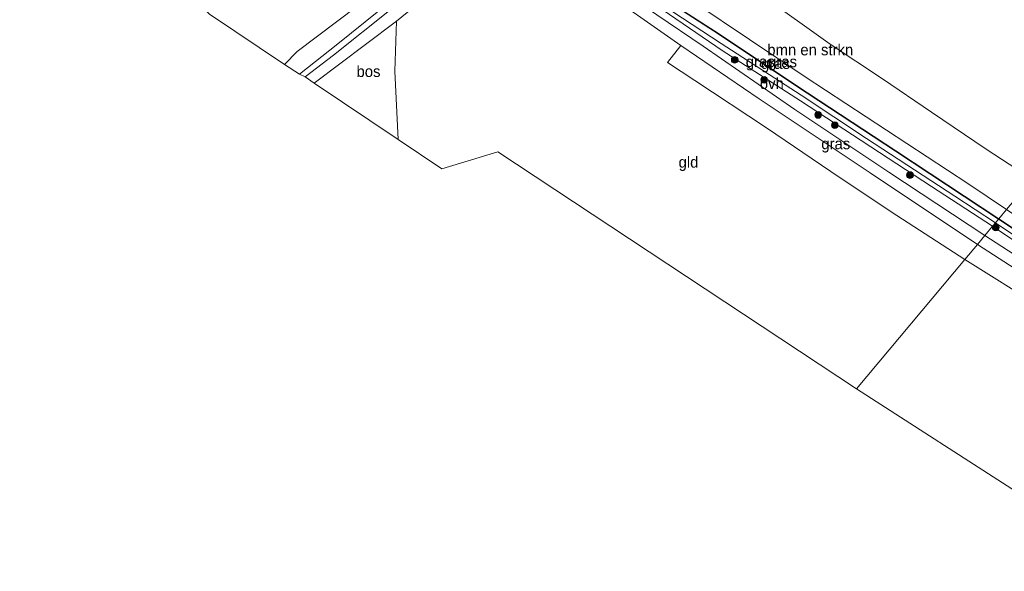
# Model space of a CAD drawing. Header units: millimetres. Extents: x 180000 to 190000, y 466229 to 468626.
# Tile 146 of 202: x 185910 to 186132, y 467002 to 467126. Entities that reach past the tile are written whole.
import ezdxf
from ezdxf.enums import TextEntityAlignment as Align

# ---------------------------------------------------------------- set-up
doc = ezdxf.new("R2010")
doc.units = ezdxf.units.MM
for name, color, linetype, lineweight in [('af-bs-rasterhekwerk', 8, 'hekwerk', 18), ('bp-b5-bomenstruiken', 93, 'Continuous', 18), ('bp-b5-bos', 93, 'Continuous', 18), ('bp-b5-grasland', 93, 'Continuous', 18), ('bp-bs-boom', 93, 'Continuous', 18), ('gw-bs-insteekwatergang', 93, 'Continuous', 18), ('gw-bs-kruinlijn', 93, 'Continuous', 18), ('gw-bs-teenlijn', 93, 'Continuous', 18), ('kd-bs-opnamedtmgrens', 173, 'Continuous', 18), ('og-b5-grond_ingericht', 253, 'Continuous', 18), ('og-bs-hulpgeometrie', 53, 'Continuous', 18), ('vh-b5-verh_soort', 8, 'Continuous', 18), ('wh-bs-greppel', 133, 'greppel', 18)]:
    doc.layers.add(name, color=color, linetype=linetype, lineweight=lineweight)
doc.styles.add('rtw_iso', font='iso-rtw.shx')
doc.linetypes.add('greppel', pattern='A,25.5,-0.01,[14,RTW.shx,S=1,R=0,X=0,Y=0],1,[14,RTW.shx,S=1,R=0,X=0,Y=0],1,[14,RTW.shx,S=1,R=0,X=0,Y=0],1,[14,RTW.shx,S=1,R=0,X=0,Y=0],1,[14,RTW.shx,S=1,R=0,X=0,Y=0],0.5,-0.01', length=30.02)
doc.linetypes.add('hekwerk', pattern='A,7,-1.5,[1,RTW.shx,S=0.75,R=0,X=0,Y=0],-1.5', length=10)

# ---------------------------------------------------------------- blocks, each defined once
blk = doc.blocks.new('dtbattr-r')
at = {"style": 'rtw_iso'}
blk.add_attdef('TAG', text='', height=2.5, dxfattribs=at).set_placement((0, 0), align=Align.MIDDLE_CENTER)
blk = doc.blocks.new('boom')
blk.add_hatch(color=256).paths.add_polyline_path([(-0.75, 0, 1), (0.75, 0, 1)])
blk.add_circle((0, 0), 0.75)
blk = doc.blocks.new('d33az_ACAD_1_FMEBLOCK160')
at = {"layer": 'vh-b5-verh_soort'}
for points in [[(38.55, 57.25, 73.3), (41.4, 54.37, 73.27), (43.9, 51.72, 73.25), (47.23, 48.14, 73.32), (49.94, 46.2, 73.36), (52.23, 44.74, 73.31), (54.23, 44.38, 73.21), (56.54, 44.34, 73.27), (57.86, 44.59, 73.26), (59.05, 45.43, 73.24), (60, 47.12, 73.18), (60.05, 48.32, 73.22), (61.71, 38.24, 73.35), (63.72, 16.62, 73.65), (62.05, 22.8, 73.63), (59.86, 29.45, 73.6), (60.82, 17.68, 73.74), (63.85, -14.44, 73.87), (64.69, -22.34, 74.07), (67.83, -55.19, 74.21), (69.1, -64.71, 74.3), (69.46, -64.98, 74.35), (69.84, -64.92, 74.35), (71.92, -61.9, 74.47), (72.67, -69.09, 74.71), (70.96, -67.73, 74.68), (70.38, -67.64, 74.67), (69.74, -67.86, 74.67), (70.94, -84.26, 74.65), (72.72, -101.26, 75.05), (75.29, -124.59, 75.11), (76.12, -136.3, 75.27), (72.88, -136.3, 75.3), (71.99, -127.06, 75.11), (64.33, -127.81, 75.37), (64.06, -125.15, 75.35), (71.69, -124.42, 75.11), (69.44, -100.73, 74.89), (66.57, -65.95, 74.32), (62.55, -27.22, 74.02), (56.88, 22.16, 73.75), (55.97, 36.08, 73.58), (51.56, 39.83, 73.5), (48.61, 41.49, 73.42), (44.07, 43.84, 73.47), (41.06, 45.46, 73.46), (38.97, 47.4, 73.48), (37.3, 49.48, 73.43), (34.78, 54, 73.43), (31.72, 59.44, 73.42), (29.66, 61.93, 73.44), (27.34, 63.93, 73.37), (15.78, 72.16, 73.26), (-4.64, 86.58, 73.1), (-23.31, 99.9, 72.72), (-39.53, 110.85, 72.35), (-58.1, 122.68, 72.21), (-76.12, 134.32, 72.02), (-74.46, 136.3, 72.22), (-54.89, 123.69, 72.32), (-33.71, 109.67, 72.58), (-9.6, 92.88, 73.06), (14.65, 75.85, 73.33), (30.16, 64.66, 73.37), (34.95, 60.55, 73.34)], [(41.67, 48.21, 73.41), (44.15, 47.1, 73.42), (41.79, 49.98, 73.34), (39.03, 52.94, 73.26), (37.1, 54.92, 73.27), (38.28, 52.48, 73.33), (39.57, 50.26, 73.45), (40.58, 49.01, 73.44)]]:
    blk.add_polyline3d(points, close=True, dxfattribs=at)

msp = doc.modelspace()

# ---------------------------------------------------------------- linework, layer by layer
at = {"layer": 'af-bs-rasterhekwerk'}
for points in [[(186132.17, 467082.87, 71.98), (186123.46, 467088.7, 71.87), (186086.88, 467112.7, 72.66), (186049.31, 467137.92, 73.6)], [(186055.93, 467115.91, 73.2), (186062.02, 467111.87, 73.03), (186078.14, 467101.18, 72.81), (186092.67, 467091.44, 72.58), (186106.17, 467082.34, 72.36), (186122.74, 467071.61, 72.1)], [(186244.97, 466980.24, 73.57), (186239.75, 466987.24, 73.47), (186237.48, 466990.47, 73.4), (186234.08, 466994.21, 73.4), (186230.91, 466997.45, 73.41), (186229.43, 466998.67, 73.41), (186216.22, 467008.83, 73.26), (186195.36, 467023.84, 73.02), (186178.48, 467035.79, 72.67), (186156.98, 467049.88, 72.34), (186139.76, 467061, 72.07), (186122.74, 467071.61, 72.1)]]:
    msp.add_polyline3d(points, dxfattribs=at)
at = {"layer": 'bp-b5-bomenstruiken'}
msp.add_polyline3d([(186137.89, 467089.69, 71.94), (186127.54, 467096.39, 72.01), (186115.29, 467104.71, 72.17), (186104.29, 467112.2, 72.32), (186092.46, 467120.04, 72.44), (186077.05, 467131.1, 72.61), (186067.19, 467138.05, 72.96), (186055.18, 467145.57, 73.45), (186041.4, 467154.8, 73.92), (186031.54, 467161.39, 74.27), (186023.94, 467167.28, 74.43), (186016.09, 467172.58, 74.88), (186005.27, 467178.74, 75.47), (186000.16, 467182.65, 75.71), (185993.87, 467188.06, 75.54), (185984.39, 467197.14, 75.32), (185977.54, 467204.08, 74.89), (185967.46, 467213.49, 74.61), (185958.51, 467221.98, 74.29), (185948.79, 467230.71, 73.8), (185940.38, 467237.73, 73.42), (185932.23, 467245.17, 73.44), (185919.15, 467255.38, 73.57), (185908.16, 467264.32, 74.17)], dxfattribs=at)
for points in [[(186041.4, 467154.8, 73.92), (186055.18, 467145.57, 73.45), (186067.19, 467138.05, 72.96), (186077.05, 467131.1, 72.61), (186092.46, 467120.04, 72.44), (186104.29, 467112.2, 72.32), (186115.29, 467104.71, 72.17), (186127.54, 467096.39, 72.01), (186137.89, 467089.69, 71.94), (186132.17, 467082.87, 71.98), (186123.46, 467088.7, 71.87), (186086.88, 467112.7, 72.66), (186049.31, 467137.92, 73.6), (186043.83, 467142.52, 73.81), (186043.52, 467143.74, 73.86), (186042.65, 467144.69, 73.98), (186041.54, 467145.73, 73.96), (186040.54, 467146.14, 73.98), (186039.49, 467146.22, 73.9), (186031.61, 467152.71, 74.19), (186029.92, 467151.18, 73.96), (186028.93, 467150.87, 74.2), (186023.94, 467167.28, 74.43), (186031.54, 467161.39, 74.27)], [(186039.4, 467142.2, 75.2), (186040.24, 467141.47, 75.19), (186041.28, 467141.82, 75.17), (186043.83, 467142.52, 73.81), (186049.31, 467137.92, 73.6), (186086.88, 467112.7, 72.66), (186123.46, 467088.7, 71.87), (186132.17, 467082.87, 71.98), (186130.42, 467080.79, 71.62), (186107.24, 467096.03, 72.1), (186085, 467110.66, 72.29), (186067.57, 467122.26, 72.84), (186053.6, 467131.31, 73.34), (186046.95, 467135.79, 73.63), (186039.7, 467141.66, 73.85), (186032.79, 467147.72, 73.96), (186029.92, 467151.18, 73.96), (186031.61, 467152.71, 74.19), (186039.49, 467146.22, 73.9), (186039.69, 467143.33, 74.99)], [(186258.14, 466989.03, 73.29), (186254.97, 466988.89, 73.28), (186251.96, 466993.3, 73.25), (186248.98, 466997.48, 73.21), (186243.23, 467002.49, 73.16), (186233.25, 467009.84, 73.06), (186218.07, 467020.88, 73.06), (186202.07, 467032.09, 73.02), (186186.32, 467043.16, 72.82), (186173.07, 467052.32, 72.47), (186157.13, 467063.19, 72.26), (186130.42, 467080.79, 71.62), (186132.17, 467082.87, 71.98), (186162.21, 467062.76, 72.35), (186197.33, 467038.62, 72.99), (186207.48, 467031.49, 73.02), (186247.66, 467002.53, 73.02), (186248.67, 467001.24, 73.28), (186257.45, 466989.05, 73.36)]]:
    msp.add_polyline3d(points, close=True, dxfattribs=at)
at = {"layer": 'bp-b5-bos'}
msp.add_polyline3d([(185910.18, 467237.18, 74.17), (185913.63, 467233.94, 74.02), (185919.56, 467228.17, 74.05), (185934.3, 467213.79, 74.51), (185984.37, 467165.02, 76), (185999.04, 467155.08, 75.61), (186012.59, 467146.18, 74.77), (186013.63, 467144.75, 74.64), (186005.66, 467142.18, 75.06), (185996.77, 467136.31, 75.43), (185986.04, 467128.5, 75.59), (185972.64, 467118.4, 75.41), (185969.75, 467115.42, 74.76), (185952.95, 467126.72, 74.9), (185903.7, 467174.54, 75.02)], dxfattribs=at)
msp.add_polyline3d([(185994.57, 467113.95, 74.54), (185995.36, 467098.59, 74.17), (185976.46, 467111.27, 74.69), (185987.98, 467119.94, 74.9), (185994.97, 467125.2, 74.8)], close=True, dxfattribs=at)
at = {"layer": 'bp-b5-grasland'}
for points in [[(186129.69, 467079.9, 71.61), (186129.01, 467079.1, 72.03), (186115.24, 467088.04, 71.97), (186085.85, 467107.29, 72.57), (186068.19, 467118.6, 72.91), (186054.96, 467127.64, 73.34), (186046.53, 467133.63, 73.68), (186036.48, 467141.65, 74.02), (186030.26, 467146.84, 73.93), (186030.15, 467147.73, 73.9), (186030.83, 467148.28, 73.89), (186031.75, 467147.06, 73.67), (186035.39, 467143.69, 73.7), (186040.68, 467139.11, 73.48), (186047.04, 467134.06, 73.35), (186054.92, 467128.67, 72.86), (186068, 467120.14, 72.63), (186085.98, 467108.55, 72.16), (186100.64, 467098.84, 72.1), (186120.51, 467085.9, 71.58)], [(186130.37, 467080.71, 71.62), (186129.69, 467079.9, 71.61), (186120.51, 467085.9, 71.58), (186100.64, 467098.84, 72.1), (186085.98, 467108.55, 72.16), (186068, 467120.14, 72.63), (186054.92, 467128.67, 72.86), (186047.04, 467134.06, 73.35), (186040.68, 467139.11, 73.48), (186035.39, 467143.69, 73.7), (186031.75, 467147.06, 73.67), (186030.83, 467148.28, 73.89), (186031.73, 467148.23, 73.91), (186032.72, 467147.64, 73.96), (186039.64, 467141.59, 73.85), (186046.89, 467135.7, 73.63), (186053.55, 467131.22, 73.34), (186067.51, 467122.18, 72.84), (186084.95, 467110.58, 72.29), (186107.19, 467095.95, 72.1)], [(185981.75, 467120.08, 74.87), (185973.16, 467113.28, 74.71), (185969.75, 467115.42, 74.76), (185972.64, 467118.4, 75.41), (185986.04, 467128.5, 75.59), (185996.77, 467136.31, 75.43), (186005.66, 467142.18, 75.06), (186013.63, 467144.75, 74.64), (186008.09, 467140.59, 74.64), (185997.55, 467132.79, 74.74)], [(186125.61, 467075.03, 72.02), (186122.74, 467071.61, 72.1), (186106.17, 467082.34, 72.36), (186092.67, 467091.44, 72.58), (186078.14, 467101.18, 72.81), (186062.02, 467111.87, 73.03), (186055.93, 467115.91, 73.2), (186058.94, 467119.71, 73.11), (186076.51, 467107.75, 72.83), (186101.48, 467091.08, 72.31)], [(186251.69, 466991.29, 73.08), (186251.3, 466991.19, 73.11), (186250.54, 466991.68, 73.23), (186247.29, 466995.67, 73.22), (186243.35, 466999.14, 73.28), (186234.85, 467005.6, 73.31), (186226.14, 467011.81, 73.3), (186199.58, 467030.83, 72.98), (186179.86, 467044.59, 72.64), (186156.13, 467060.98, 72.12), (186129.01, 467079.1, 72.03), (186129.69, 467079.9, 71.61), (186156.48, 467061.82, 71.71), (186182.12, 467044.14, 72.2), (186224.9, 467013.92, 72.71), (186235.94, 467006.01, 72.96), (186243.68, 466999.85, 72.94), (186247.56, 466996.37, 72.94), (186250.75, 466992.58, 73.02)], [(186252, 466991.94, 73.17), (186251.69, 466991.29, 73.08), (186250.75, 466992.58, 73.02), (186247.56, 466996.37, 72.94), (186243.68, 466999.85, 72.94), (186235.94, 467006.01, 72.96), (186224.9, 467013.92, 72.71), (186182.12, 467044.14, 72.2), (186156.48, 467061.82, 71.71), (186129.69, 467079.9, 71.61), (186130.37, 467080.71, 71.62), (186157.07, 467063.1, 72.26), (186173.01, 467052.24, 72.47), (186186.27, 467043.08, 72.82), (186202.02, 467032, 73.02), (186218.01, 467020.79, 73.06), (186233.19, 467009.76, 73.06), (186243.17, 467002.42, 73.16), (186248.9, 466997.41, 73.21), (186251.87, 466993.26, 73.25)]]:
    msp.add_polyline3d(points, close=True, dxfattribs=at)
for points in [[(185993.79, 467127.9, 74.76), (185980.84, 467117.52, 74.72), (185974.4, 467112.68, 74.66), (185973.16, 467113.28, 74.71), (185981.75, 467120.08, 74.87), (185997.55, 467132.79, 74.74)], [(186054.96, 467127.64, 73.34), (186068.19, 467118.6, 72.91), (186085.85, 467107.29, 72.57), (186115.24, 467088.04, 71.97), (186129.01, 467079.1, 72.03), (186127.27, 467077.01, 72.22), (186105.69, 467091.29, 72.35), (186084.55, 467105.32, 72.74), (186063.94, 467119.54, 73.05), (186043.13, 467133.73, 73.75)], [(186053.6, 467131.31, 73.34), (186067.57, 467122.26, 72.84), (186085, 467110.66, 72.29), (186107.24, 467096.03, 72.1), (186130.42, 467080.79, 71.62), (186130.37, 467080.71, 71.62), (186107.19, 467095.95, 72.1), (186084.95, 467110.58, 72.29), (186067.51, 467122.18, 72.84), (186053.55, 467131.22, 73.34)], [(186236.67, 467001.26, 73.34), (186231.89, 467005.37, 73.37), (186216.38, 467016.56, 73.33), (186192.12, 467033.59, 73.06), (186168.01, 467050.38, 72.58), (186146.84, 467064.4, 72.32), (186127.27, 467077.01, 72.22), (186129.01, 467079.1, 72.03), (186156.13, 467060.98, 72.12), (186179.86, 467044.59, 72.64), (186199.58, 467030.83, 72.98), (186226.14, 467011.81, 73.3), (186234.85, 467005.6, 73.31), (186243.35, 466999.14, 73.28)], [(186248.9, 466997.41, 73.21), (186243.17, 467002.42, 73.16), (186233.19, 467009.76, 73.06), (186218.01, 467020.79, 73.06), (186202.02, 467032, 73.02), (186186.27, 467043.08, 72.82), (186173.01, 467052.24, 72.47), (186157.07, 467063.1, 72.26), (186130.37, 467080.71, 71.62), (186130.42, 467080.79, 71.62), (186157.13, 467063.19, 72.26), (186173.07, 467052.32, 72.47), (186186.32, 467043.16, 72.82), (186202.07, 467032.09, 73.02), (186218.07, 467020.88, 73.06), (186233.25, 467009.84, 73.06), (186243.23, 467002.49, 73.16), (186248.98, 466997.48, 73.21)], [(186229.43, 466998.67, 73.41), (186216.22, 467008.83, 73.26), (186195.36, 467023.84, 73.02), (186178.48, 467035.79, 72.67), (186156.98, 467049.88, 72.34), (186139.76, 467061, 72.07), (186122.74, 467071.61, 72.1), (186125.61, 467075.03, 72.02), (186143.63, 467063.39, 72.21), (186162.19, 467051.56, 72.35), (186178.41, 467040.61, 72.72), (186197.09, 467027.29, 73.1), (186217.51, 467012.87, 73.26), (186229.07, 467004.64, 73.37), (186231.39, 467002.64, 73.44), (186233.45, 467000.15, 73.42)]]:
    msp.add_polyline3d(points, dxfattribs=at)
at = {"layer": 'gw-bs-insteekwatergang'}
for points in [[(186129.01, 467079.1, 72.03), (186115.24, 467088.04, 71.97), (186085.85, 467107.29, 72.57), (186068.19, 467118.6, 72.91), (186054.96, 467127.64, 73.34), (186046.53, 467133.63, 73.68), (186036.48, 467141.65, 74.02), (186030.26, 467146.84, 73.93), (186030.15, 467147.73, 73.9), (186030.83, 467148.28, 73.89), (186031.73, 467148.23, 73.91), (186032.72, 467147.64, 73.96)], [(186130.37, 467080.71, 71.62), (186107.19, 467095.95, 72.1), (186084.95, 467110.58, 72.29), (186067.51, 467122.18, 72.84), (186053.55, 467131.22, 73.34), (186046.89, 467135.7, 73.63), (186039.64, 467141.59, 73.85), (186032.72, 467147.64, 73.96)], [(186130.37, 467080.71, 71.62), (186157.07, 467063.1, 72.26), (186173.01, 467052.24, 72.47), (186186.27, 467043.08, 72.82), (186202.02, 467032, 73.02), (186218.01, 467020.79, 73.06), (186233.19, 467009.76, 73.06), (186243.17, 467002.42, 73.16), (186248.9, 466997.41, 73.21), (186251.87, 466993.26, 73.25), (186252, 466991.94, 73.17), (186251.69, 466991.29, 73.08), (186251.3, 466991.19, 73.11), (186250.54, 466991.68, 73.23), (186247.29, 466995.67, 73.22), (186243.35, 466999.14, 73.28), (186234.85, 467005.6, 73.31), (186226.14, 467011.81, 73.3), (186199.58, 467030.83, 72.98), (186179.86, 467044.59, 72.64), (186156.13, 467060.98, 72.12), (186129.01, 467079.1, 72.03)]]:
    msp.add_polyline3d(points, dxfattribs=at)
at = {"layer": 'gw-bs-kruinlijn'}
for points in [[(185969.75, 467115.42, 74.76), (185972.64, 467118.4, 75.41), (185986.04, 467128.5, 75.59), (185996.77, 467136.31, 75.43), (186005.66, 467142.18, 75.06), (186013.63, 467144.75, 74.64)], [(186137.89, 467089.69, 71.94), (186127.54, 467096.39, 72.01), (186115.29, 467104.71, 72.17), (186104.29, 467112.2, 72.32), (186092.46, 467120.04, 72.44), (186077.05, 467131.1, 72.61)]]:
    msp.add_polyline3d(points, dxfattribs=at)
at = {"layer": 'gw-bs-teenlijn'}
msp.add_polyline3d([(185973.16, 467113.28, 74.71), (185981.75, 467120.08, 74.87), (185997.55, 467132.79, 74.74), (186008.09, 467140.59, 74.64), (186013.63, 467144.75, 74.64)], dxfattribs=at)
at = {"layer": 'kd-bs-opnamedtmgrens'}
for points in [[(186098.4, 467042.56, 72.76), (186017.77, 467095.79, 73.91), (186005.14, 467092.03, 73.88), (185995.36, 467098.59, 74.17), (185976.46, 467111.27, 74.69), (185974.4, 467112.68, 74.66), (185973.16, 467113.28, 74.71), (185969.75, 467115.42, 74.76), (185952.95, 467126.72, 74.9), (185903.7, 467174.54, 75.02), (185876.38, 467201, 74.83), (185839.7, 467231.49, 77.45), (185799.49, 467264.89, 77.59)], [(186098.4, 467042.56, 72.76), (186135.67, 467018.6, 72.75), (186212.79, 466963.36, 73.95), (186229.65, 466940.89, 74.18), (186230.27, 466809.52, 75.62), (186229.93, 466806.71, 75.79), (186229.98, 466802.84, 75.59), (186267.97, 466804.31, 75.36), (186274.61, 466804.41, 75.3), (186277.85, 466804.41, 75.27), (186281.14, 466804.37, 75.4), (186286.42, 466804.91, 75.47), (186293.29, 466805.11, 75.26), (186371.35, 466806.77, 74.81)]]:
    msp.add_polyline3d(points, dxfattribs=at)
at = {"layer": 'og-b5-grond_ingericht'}
msp.add_polyline3d([(186078.14, 467101.18, 72.81), (186092.67, 467091.44, 72.58), (186106.17, 467082.34, 72.36), (186122.74, 467071.61, 72.1), (186098.4, 467042.56, 72.76), (186017.77, 467095.79, 73.91), (186005.14, 467092.03, 73.88), (185995.36, 467098.59, 74.17), (185994.57, 467113.95, 74.54), (185994.97, 467125.2, 74.8), (186002.9, 467131.69, 74.7), (186009.82, 467136, 74.59), (186013.29, 467137.89, 74.44), (186016.65, 467139.17, 74.37), (186019.76, 467140.1, 74.28), (186022.22, 467140.48, 74.22), (186024.72, 467140.47, 74.14), (186027.1, 467140.05, 74.07), (186030.31, 467139.11, 74.01), (186033.95, 467137.23, 73.87), (186039.21, 467133.56, 73.68), (186058.94, 467119.71, 73.11), (186055.93, 467115.91, 73.2), (186062.02, 467111.87, 73.03)], close=True, dxfattribs=at)
msp.add_polyline3d([(186212.79, 466963.36, 73.95), (186135.67, 467018.6, 72.75), (186098.4, 467042.56, 72.76), (186122.74, 467071.61, 72.1), (186139.76, 467061, 72.07), (186156.98, 467049.88, 72.34), (186178.48, 467035.79, 72.67), (186195.36, 467023.84, 73.02), (186216.22, 467008.83, 73.26), (186229.43, 466998.67, 73.41)], dxfattribs=at)
at = {"layer": 'og-bs-hulpgeometrie'}
msp.add_polyline3d([(186098.4, 467042.56, 72.76), (186122.74, 467071.61, 72.1), (186125.61, 467075.03, 72.02), (186127.27, 467077.01, 72.22), (186129.01, 467079.1, 72.03), (186129.69, 467079.9, 71.61), (186130.37, 467080.71, 71.62), (186130.42, 467080.79, 71.62), (186132.17, 467082.87, 71.98)], dxfattribs=at)
at = {"layer": 'vh-b5-verh_soort'}
for points in [[(186043.13, 467133.73, 73.75), (186063.94, 467119.54, 73.05), (186084.55, 467105.32, 72.74), (186105.69, 467091.29, 72.35), (186127.27, 467077.01, 72.22), (186125.61, 467075.03, 72.02), (186101.48, 467091.08, 72.31), (186076.51, 467107.75, 72.83), (186058.94, 467119.71, 73.11), (186039.21, 467133.56, 73.68)], [(186002.9, 467131.69, 74.7), (185994.97, 467125.2, 74.8), (185987.98, 467119.94, 74.9), (185976.46, 467111.27, 74.69), (185974.4, 467112.68, 74.66), (185980.84, 467117.52, 74.72), (185993.79, 467127.9, 74.76)]]:
    msp.add_polyline3d(points, dxfattribs=at)
at = {"layer": 'wh-bs-greppel'}
for points in [[(186035.39, 467143.69, 73.7), (186040.68, 467139.11, 73.48), (186047.04, 467134.06, 73.35), (186054.92, 467128.67, 72.86), (186068, 467120.14, 72.63)], [(186129.69, 467079.9, 71.61), (186120.51, 467085.9, 71.58), (186100.64, 467098.84, 72.1), (186085.98, 467108.55, 72.16), (186068, 467120.14, 72.63)], [(186250.75, 466992.58, 73.02), (186247.56, 466996.37, 72.94), (186243.68, 466999.85, 72.94), (186235.94, 467006.01, 72.96), (186224.9, 467013.92, 72.71), (186182.12, 467044.14, 72.2), (186156.48, 467061.82, 71.71), (186129.69, 467079.9, 71.61)]]:
    msp.add_polyline3d(points, dxfattribs=at)

# ---------------------------------------------------------------- block references
at = {"layer": 'bp-b5-bomenstruiken'}
ref = msp.add_blockref('dtbattr-r', (186078.35, 467116.75, 73.51), dxfattribs=at)
ref.add_attrib('TAG', 'bmn en strkn', dxfattribs={"layer": '0', "height": 2.5, "style": 'rtw_iso'}).set_placement((186078.35, 467116.75, 73.51), align=Align.BOTTOM_LEFT)
at = {"layer": 'bp-b5-bos'}
ref = msp.add_blockref('dtbattr-r', (185985.98, 467111.89, 74.62), dxfattribs=at)
ref.add_attrib('TAG', 'bos', dxfattribs={"layer": '0', "height": 2.5, "style": 'rtw_iso'}).set_placement((185985.98, 467111.89, 74.62), align=Align.BOTTOM_LEFT)
at = {"layer": 'bp-b5-grasland'}
ref = msp.add_blockref('dtbattr-r', (186073.52, 467114.1, 73.63), dxfattribs=at)
ref.add_attrib('TAG', 'gras', dxfattribs={"layer": '0', "height": 2.5, "style": 'rtw_iso'}).set_placement((186073.52, 467114.1, 73.63), align=Align.BOTTOM_LEFT)
ref = msp.add_blockref('dtbattr-r', (186076.94, 467113.69, 72.97), dxfattribs=at)
ref.add_attrib('TAG', 'gras', dxfattribs={"layer": '0', "height": 2.5, "style": 'rtw_iso'}).set_placement((186076.94, 467113.69, 72.97), align=Align.BOTTOM_LEFT)
ref = msp.add_blockref('dtbattr-r', (186078.53, 467114.09, 72.93), dxfattribs=at)
ref.add_attrib('TAG', 'gras', dxfattribs={"layer": '0', "height": 2.5, "style": 'rtw_iso'}).set_placement((186078.53, 467114.09, 72.93), align=Align.BOTTOM_LEFT)
ref = msp.add_blockref('dtbattr-r', (186090.5, 467095.66, 72.63), dxfattribs=at)
ref.add_attrib('TAG', 'gras', dxfattribs={"layer": '0', "height": 2.5, "style": 'rtw_iso'}).set_placement((186090.5, 467095.66, 72.63), align=Align.BOTTOM_LEFT)
at = {"layer": 'bp-bs-boom'}
for p in [(186071.02, 467116.49, 72.94), (186077.63, 467111.98, 72.9), (186089.8, 467104.11, 72.56), (186093.53, 467101.83, 72.67), (186110.44, 467090.61, 72.43), (186129.72, 467078.85, 71.79)]:
    msp.add_blockref('boom', p, dxfattribs=at)
at = {"layer": 'og-b5-grond_ingericht'}
ref = msp.add_blockref('dtbattr-r', (186058.4, 467091.52, 73.73), dxfattribs=at)
ref.add_attrib('TAG', 'gld', dxfattribs={"layer": '0', "height": 2.5, "style": 'rtw_iso'}).set_placement((186058.4, 467091.52, 73.73), align=Align.BOTTOM_LEFT)
at = {"layer": 'vh-b5-verh_soort'}
ref = msp.add_blockref('dtbattr-r', (186076.67, 467109.19, 73.93), dxfattribs=at)
ref.add_attrib('TAG', 'ovh', dxfattribs={"layer": '0', "height": 2.5, "style": 'rtw_iso'}).set_placement((186076.67, 467109.19, 73.93), align=Align.BOTTOM_LEFT)
msp.add_blockref('d33az_ACAD_1_FMEBLOCK160', (186201.73, 466940.71), dxfattribs=at)

doc.saveas('drawing.dxf')
